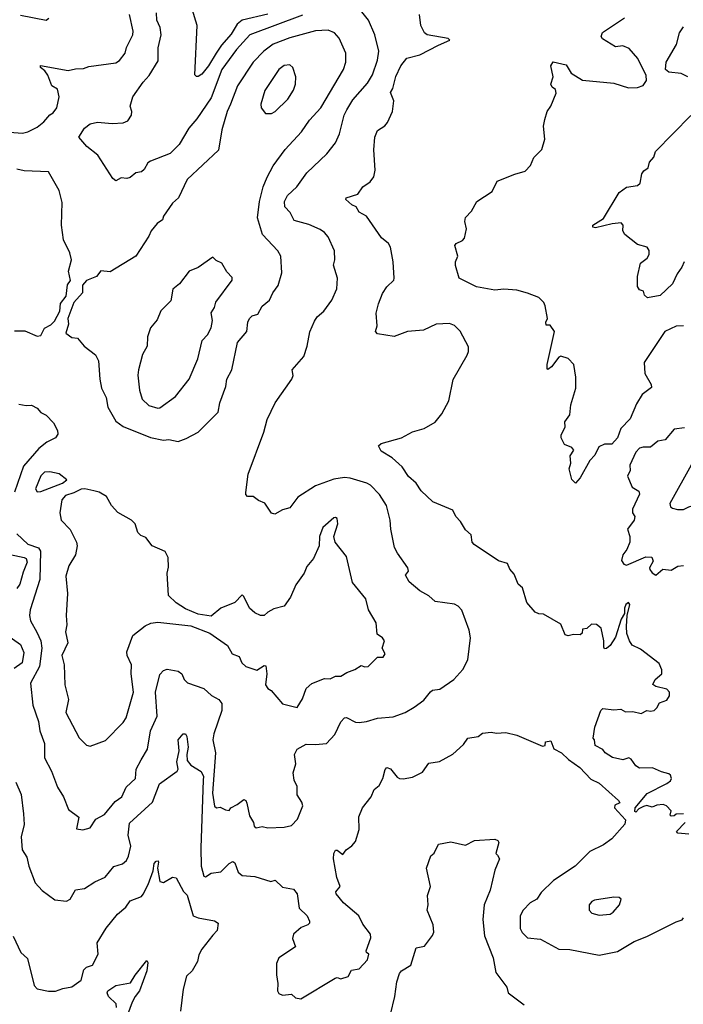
# Model space of a CAD drawing. Extents: x 1468344 to 1613994, y 525695 to 643861.
# Tile 41 of 256: x 1498950 to 1502575, y 593832 to 599207. Entities that reach past the tile are written whole.
import ezdxf

# ---------------------------------------------------------------- set-up
doc = ezdxf.new("R2010")
doc.units = 0

msp = doc.modelspace()

# ---------------------------------------------------------------- linework, layer by layer
at = {"layer": '0CON10XD'}
for points in [[(1500495, 599232.3), (1500207.5, 599125), (1500135, 599044), (1500053.8, 598935), (1499995, 598780), (1499918.1, 598665), (1499873.5, 598615), (1499821.2, 598525), (1499772.8, 598477.2), (1499664.6, 598435.4), (1499650, 598425), (1499630.3, 598389.7), (1499615, 598376), (1499585, 598370), (1499553.9, 598346.1), (1499535, 598340), (1499505, 598343.8), (1499475, 598327.5), (1499459.5, 598339.5), (1499376.8, 598466.8), (1499317.5, 598515), (1499273.8, 598565), (1499304.5, 598615.5), (1499335, 598637.5), (1499375, 598647.5), (1499455, 598640.8), (1499515, 598642.9), (1499540, 598655), (1499561.2, 598685), (1499563.3, 598705), (1499553.3, 598735), (1499568.8, 598785), (1499625, 598866.7), (1499657.6, 598902.4), (1499707.3, 598982.7), (1499706.2, 599053.8), (1499722.7, 599125), (1499717.5, 599165), (1499698.8, 599205), (1499697.4, 599245)], [(1500305, 599237.9), (1500165, 599204.7), (1500137.2, 599182.8), (1500105, 599127.5), (1500051.8, 599068.2), (1500022.5, 599025), (1499981.8, 598955), (1499945, 598910), (1499925, 598896.7), (1499915, 598896.7), (1499906.7, 598905), (1499919.5, 599175), (1499891.5, 599265)], [(1500565, 596662.8), (1500469.2, 596600.8), (1500425, 596541.2), (1500385, 596531.2), (1500343, 596507), (1500325, 596513.3), (1500288.3, 596568.3), (1500255, 596581.2), (1500225, 596603.8), (1500195, 596604), (1500186, 596615), (1500185.9, 596625.9), (1500198.8, 596725), (1500282.9, 596955), (1500300.9, 597025), (1500345, 597114.4), (1500435.6, 597245), (1500444, 597265), (1500438.8, 597295), (1500501.2, 597368.8), (1500520, 597425), (1500535, 597502.5), (1500559.4, 597560.6), (1500575, 597583.8), (1500611.2, 597615), (1500654.2, 597675), (1500681.7, 597738.3), (1500686, 597796), (1500663.9, 597866.1), (1500672, 597895), (1500669.2, 597945), (1500635, 598022), (1500615.3, 598045.3), (1500590.9, 598060.9), (1500528.8, 598088.8), (1500450, 598110), (1500427.1, 598155), (1500398.9, 598185), (1500395.8, 598215), (1500412.1, 598247.9), (1500463.8, 598295), (1500518.7, 598371.3), (1500627.1, 598475), (1500674.3, 598535), (1500696.6, 598583.4), (1500722.9, 598685), (1500736.2, 598715), (1500769.9, 598770.1), (1500849.2, 598860.8), (1500877.8, 598905), (1500904.6, 598985.4), (1500911.1, 599035), (1500890.5, 599125), (1500855.4, 599205), (1500805, 599267.1)], [(1498845, 598596.9), (1498965, 598588.2), (1498995, 598594.7), (1499045, 598620.5), (1499081.2, 598648.8), (1499115, 598688), (1499132.5, 598697.5), (1499152.5, 598725), (1499165.7, 598785), (1499156.8, 598826.8), (1499125, 598846.7), (1499104.4, 598904.4), (1499087.5, 598927.5), (1499064, 598945), (1499064.1, 598955.9), (1499215, 598928.6), (1499255, 598939.2), (1499298.7, 598941.3), (1499327.9, 598952.1), (1499475, 598970.8), (1499495, 598984), (1499525.6, 599025), (1499532.9, 599055), (1499567.5, 599125), (1499569.1, 599145), (1499549.5, 599235)], [(1498955, 599231.4), (1499095, 599204), (1499108.8, 599215)], [(1502260, 596015), (1502253.1, 595995), (1502252.9, 595965), (1502235, 595934), (1502205, 595836.7), (1502175, 595790), (1502155, 595773.3), (1502145, 595772.5), (1502140.7, 595780.7), (1502140, 595815), (1502125.8, 595885.8), (1502100, 595905), (1502073, 595907), (1502047, 595883), (1502025, 595880), (1502021.7, 595858.3), (1502011.7, 595848.3), (1501975, 595850), (1501945, 595843.8), (1501929.3, 595849.3), (1501905, 595906.7), (1501811.7, 595961.7), (1501785, 595962.5), (1501765, 595972.5), (1501720, 596025), (1501696.7, 596105), (1501672.5, 596125), (1501650.7, 596180.7), (1501627.1, 596207.1), (1501615, 596238), (1501565, 596252.7), (1501431.8, 596341.8), (1501420.9, 596355), (1501416.7, 596395), (1501385, 596422.5), (1501357.9, 596467.9), (1501332.5, 596495), (1501315, 596530), (1501206.2, 596575), (1501142.9, 596635), (1501115, 596675.8), (1501072.9, 596712.9), (1501040, 596765), (1500985, 596814.4), (1500925, 596852), (1500910, 596880), (1500925, 596893.3), (1501035, 596923.3), (1501095, 596956.2), (1501160, 596975), (1501219.7, 597010.3), (1501256, 597055), (1501294.3, 597125.7), (1501317.9, 597242.1), (1501394.2, 597375), (1501402, 597395), (1501400.7, 597420.7), (1501356.2, 597506.2), (1501325, 597536.7), (1501297.5, 597547.5), (1501225, 597545.4), (1501155, 597512.5), (1501067.5, 597505), (1500995, 597478.1), (1500905, 597491.2), (1500894.2, 597505), (1500902.5, 597535), (1500897.8, 597605), (1500909.4, 597655), (1500932, 597712), (1500955, 597748), (1500993.8, 597785), (1500996.2, 597795), (1500990.8, 597885), (1500975.5, 597965.5), (1500965.4, 597985.4), (1500925.4, 598015.4), (1500844.2, 598134.2), (1500805, 598156.2), (1500788, 598185), (1500765, 598195.8), (1500732, 598225), (1500733.3, 598235), (1500796.4, 598253.6), (1500823.8, 598295), (1500865, 598322), (1500885, 598348.8), (1500891.3, 598385), (1500883.8, 598496.2), (1500889.6, 598565), (1500905, 598602.5), (1500945, 598626.7), (1500958.8, 598645), (1500986.9, 598705), (1500993.6, 598763.6), (1500975, 598810), (1500988, 598832), (1501005, 598896), (1501031.5, 598955), (1501065, 598996.4), (1501135, 599015.4), (1501237.1, 599067.1), (1501300, 599095), (1501290, 599105), (1501175, 599124.5), (1501161.2, 599135), (1501142, 599175), (1501134, 599235)], [(1502575, 597535.5), (1502536.2, 597533.8), (1502474.6, 597505), (1502360.4, 597335), (1502365.4, 597275), (1502400, 597215), (1502400.5, 597199.5), (1502349.4, 597160.6), (1502319.7, 597110.3), (1502285, 597028.1), (1502233.9, 596975), (1502215, 596924.2), (1502185, 596890), (1502145, 596888.8), (1502114.2, 596875), (1502091.2, 596828.8), (1502065, 596801.2), (1502012, 596705), (1501985, 596677.5), (1501966.1, 596696.1), (1501951.2, 596755), (1501961.2, 596785), (1501956.7, 596825), (1501977.1, 596857.1), (1501965, 596871.2), (1501925, 596887.5), (1501907.5, 596925), (1501908.3, 596938.3), (1501930, 596985), (1501928.3, 597011.7), (1501955, 597050), (1501961.2, 597105), (1501988, 597195), (1501987.5, 597255), (1501977.5, 597325), (1501945, 597356.9), (1501905, 597370), (1501894, 597365), (1501855, 597311.2), (1501835, 597297.5), (1501832, 597302), (1501830.8, 597325), (1501870.8, 597505), (1501848.3, 597538.3), (1501825, 597540), (1501824, 597555), (1501833.8, 597576.2), (1501820, 597645), (1501812.3, 597662.3), (1501785, 597690), (1501724.4, 597714.4), (1501665, 597729.4), (1501595, 597736.5), (1501545, 597730.9), (1501445, 597747.9), (1501350, 597795), (1501331.2, 597865), (1501331.2, 597885), (1501342.5, 597915), (1501326.4, 597973.6), (1501334.2, 597985.8), (1501369.4, 598000.6), (1501379.2, 598015), (1501390, 598065), (1501380.9, 598105), (1501385, 598126.9), (1501417.9, 598162.1), (1501447.8, 598215), (1501530.2, 598269.8), (1501557.5, 598325), (1501655, 598364.3), (1501710.7, 598379.3), (1501739.6, 598410.4), (1501758.6, 598455), (1501801.5, 598498.5), (1501817.8, 598555), (1501811.9, 598625), (1501818.8, 598661.2), (1501832, 598705), (1501852, 598735), (1501880.8, 598805), (1501876.2, 598825), (1501858.3, 598838.3), (1501851.2, 598855), (1501863.3, 598895), (1501851.2, 598955), (1501863.9, 598976.1), (1501935, 598960), (1501961.4, 598915), (1502025, 598876.3), (1502195, 598860), (1502275, 598835.4), (1502325, 598836.7), (1502355, 598848.1), (1502373.7, 598875), (1502372.2, 598902.2), (1502326.2, 598995), (1502279.5, 599049.5), (1502245, 599064.3), (1502205, 599058.8), (1502132.9, 599102.9), (1502126.2, 599115), (1502133.9, 599136.1), (1502253.2, 599216.8)], [(1499815, 596904.5), (1499860.2, 596919.8), (1499924.6, 596955.4), (1500034.5, 597065), (1500043.1, 597115), (1500075.5, 597205), (1500081.4, 597245), (1500108.9, 597295), (1500140, 597445), (1500190.6, 597505), (1500196, 597555), (1500204.8, 597575.2), (1500220, 597590), (1500251.1, 597598.9), (1500275, 597642.5), (1500315, 597676.2), (1500331.9, 597715), (1500361.4, 597755), (1500381.4, 597825), (1500375.7, 597915), (1500359.2, 597945), (1500276.9, 598035), (1500249.2, 598125), (1500259, 598215), (1500280.2, 598295), (1500302.2, 598347.8), (1500335, 598409.5), (1500400.9, 598499.1), (1500489.1, 598595), (1500532.2, 598657.8), (1500594.5, 598725), (1500718.1, 598935), (1500731.9, 598975), (1500731.1, 599025), (1500695.6, 599105.6), (1500668.8, 599135), (1500635, 599148.9), (1500565, 599146.7), (1500425, 599108.5), (1500335, 599072.4), (1500284.4, 599035.6), (1500225.7, 598974.3), (1500138.9, 598845), (1500101.1, 598745), (1500083.2, 598705), (1500053.8, 598606.2), (1500035.5, 598494.5), (1499864.4, 598335), (1499816.9, 598235), (1499784.2, 598205), (1499735.7, 598135), (1499729.2, 598115), (1499700.8, 598095), (1499668, 598055), (1499656, 598025), (1499585, 597916.7), (1499445, 597830), (1499393.9, 597836.1), (1499370, 597805), (1499315, 597782.5), (1499293, 597757), (1499293.3, 597715), (1499246.4, 597663.6), (1499212.5, 597575), (1499217.5, 597545), (1499202.5, 597495), (1499235, 597472.5), (1499265, 597467.5), (1499302.5, 597425), (1499365, 597376.7), (1499380, 597345), (1499387.5, 597245), (1499397.5, 597195), (1499422.9, 597145), (1499431.1, 597091.1), (1499476, 597016), (1499516.1, 596986.1), (1499665, 596926.6), (1499735, 596911.8), (1499765, 596914.6), (1499815, 596904.5)], [(1502600, 598895), (1502563.2, 598913.2), (1502495, 598920.6), (1502478, 598935), (1502481.4, 598975), (1502538.2, 599071.8), (1502554.4, 599135.6), (1502575, 599168.8)], [(1500325, 598694.3), (1500345, 598705.7), (1500415, 598772.5), (1500445, 598822), (1500455.9, 598855), (1500458.2, 598895), (1500442.5, 598945), (1500425, 598960.8), (1500395, 598956.7), (1500365.8, 598935), (1500288.9, 598821.1), (1500267.5, 598745), (1500268.8, 598725), (1500292.5, 598695), (1500325, 598694.3)], [(1502580, 597885), (1502566.5, 597855), (1502541.1, 597818.9), (1502515.7, 597764.3), (1502448.1, 597701.9), (1502378.3, 597688.3), (1502363, 597703), (1502357.5, 597725), (1502335, 597732.5), (1502325, 597750), (1502324, 597805), (1502341.5, 597878.5), (1502376.9, 597905), (1502388.2, 597925), (1502387.6, 597947.6), (1502377.5, 597965), (1502325, 597980), (1502255, 598034), (1502244.5, 598055), (1502245.4, 598085.4), (1502235, 598098.2), (1502187, 598093), (1502095, 598070), (1502080, 598075), (1502080, 598085), (1502139.2, 598120.8), (1502225, 598263.1), (1502265, 598292), (1502325, 598301.2), (1502340, 598315), (1502348.8, 598365), (1502358.8, 598381.2), (1502382.5, 598397.5), (1502390.9, 598429.1), (1502412.9, 598457.1), (1502422.7, 598487.3), (1502615.9, 598684.1)], [(1498921.2, 597508.8), (1498978.3, 597508.3), (1499045, 597480), (1499065, 597482.5), (1499085, 597523.3), (1499119.7, 597540.3), (1499139.7, 597560.3), (1499168.8, 597615), (1499172.7, 597657.3), (1499203.3, 597696.7), (1499210.8, 597759.2), (1499227, 597783), (1499216.4, 597833.6), (1499233.8, 597895), (1499224.2, 597935), (1499188.6, 598005), (1499178.1, 598085), (1499181.2, 598208.8), (1499165.6, 598275), (1499107, 598377), (1498975, 598381.9), (1498935, 598390.9)], [(1499705, 597085.7), (1499715, 597088.6), (1499800.7, 597149.3), (1499875, 597244), (1499923.1, 597355), (1499947.1, 597455), (1499975, 597485.8), (1499995.4, 597525), (1500003.2, 597565), (1499995, 597606.7), (1500013.8, 597635), (1500021.2, 597665), (1500110, 597785), (1500109.7, 597799.7), (1500080.9, 597830.9), (1500055, 597877.5), (1500023, 597893), (1500005, 597910), (1499925, 597853.8), (1499875, 597833.3), (1499823.3, 597765), (1499786.2, 597735), (1499775, 597671.2), (1499721.7, 597618.3), (1499700.9, 597569.1), (1499663.8, 597525), (1499648.5, 597475), (1499645.6, 597425), (1499621.7, 597378.3), (1499599.4, 597295), (1499594.5, 597265.5), (1499604.7, 597184.7), (1499618.6, 597135), (1499655, 597100), (1499705, 597085.7)], [(1498945, 597108.8), (1498985, 597100), (1499015, 597103.3), (1499045, 597086.7), (1499065, 597062.5), (1499095, 597047.5), (1499135, 597006.7), (1499155.7, 596965), (1499157.5, 596945), (1499145.8, 596925), (1499099.1, 596900.9), (1499055, 596866.7), (1498970.2, 596769.8), (1498922.3, 596627.7)], [(1502582.1, 596977.9), (1502525, 596970.6), (1502475, 596912.9), (1502435, 596905.8), (1502395, 596872.5), (1502355, 596873.1), (1502335, 596866.9), (1502315, 596846), (1502282.7, 596775), (1502284, 596746), (1502270, 596715), (1502294.6, 596654.6), (1502332.5, 596632.5), (1502335.7, 596615.7), (1502297.5, 596535), (1502296.7, 596515), (1502310, 596495), (1502305.7, 596475), (1502269.2, 596425), (1502282.5, 596385), (1502282, 596355), (1502266, 596315), (1502244.3, 596285), (1502237.5, 596255), (1502250, 596235), (1502265, 596229.2), (1502370, 596275), (1502403.3, 596273.3), (1502409.3, 596250.7), (1502390, 596215), (1502391.2, 596205), (1502405, 596186.7), (1502425, 596173.8)], [(1502575, 596532.5), (1502605, 596548), (1502695, 596574.6), (1502727.8, 596602.2), (1502769.3, 596670.7), (1502776.4, 596703.6), (1502775.7, 596744.3), (1502793.3, 596765), (1502792.5, 596775), (1502685, 596791.8), (1502635, 596787.5), (1502618.5, 596775), (1502501.5, 596565), (1502505, 596548), (1502515, 596540.5), (1502542.6, 596532.6), (1502575, 596532.5)], [(1499045, 596630), (1499065, 596631.2), (1499183, 596677), (1499207.5, 596695), (1499165, 596727.1), (1499115, 596739.4), (1499085, 596735.8), (1499065, 596715.8), (1499035.8, 596645.8), (1499045, 596630)], [(1498935, 596400.9), (1498994.5, 596344.5), (1499053.2, 596323.2), (1499064.6, 596305), (1499059.9, 596150.1), (1499007.1, 595985), (1499003.1, 595955), (1499009.6, 595925), (1499043.4, 595863.4), (1499064.7, 595815), (1499070.3, 595775), (1499058.2, 595675), (1499008.5, 595585), (1499021.9, 595465), (1499053.5, 595375), (1499060, 595325), (1499085.5, 595255), (1499085, 595176.7), (1499123.6, 595103.6), (1499157, 595017), (1499190, 594965), (1499215.8, 594895.8), (1499273.3, 594853.3), (1499260, 594790), (1499295, 594783.8), (1499334.1, 594795.9), (1499366.8, 594843.2), (1499413, 594867), (1499471.7, 594938.3), (1499507.5, 594965), (1499532.2, 595017.8), (1499583.3, 595065), (1499586.2, 595115), (1499614.3, 595165.7), (1499648.8, 595225), (1499664.5, 595325), (1499700.9, 595405), (1499691.2, 595535), (1499715, 595631.2), (1499735, 595654.3), (1499755, 595661.8), (1499815, 595650), (1499835, 595636.5), (1499848.2, 595605), (1499866.2, 595586.2), (1499955, 595555.2), (1499997.8, 595517.8), (1500038.2, 595495), (1500053.3, 595473.3), (1500053.8, 595435), (1500011.3, 595308.7), (1500005.4, 595275), (1500020.4, 595205), (1500003.2, 594985), (1500015, 594912.5), (1500025, 594903.3), (1500045, 594908), (1500075, 594892.5), (1500095, 594890), (1500102.5, 594905), (1500138.1, 594921.9), (1500175, 594949.2), (1500185, 594943.8), (1500190.2, 594930.2), (1500205, 594860), (1500227.5, 594825), (1500230, 594805), (1500241.2, 594795), (1500275, 594802.5), (1500304.7, 594794.7), (1500395, 594798.8), (1500435, 594808.1), (1500467, 594843), (1500496.4, 594915), (1500490.9, 594935), (1500465.6, 594975), (1500465, 595020), (1500450, 595055), (1500443.8, 595095), (1500458.9, 595145), (1500451.2, 595195), (1500465.6, 595225), (1500515, 595251.8), (1500565, 595249.5), (1500625, 595256.2), (1500671.8, 595305), (1500705, 595374.3), (1500725, 595395.6), (1500735, 595397.1), (1500785, 595372), (1500805, 595370), (1500845, 595375.3), (1500905, 595394.1), (1500989.8, 595400.2), (1501055, 595424), (1501105, 595453.1), (1501158, 595492), (1501193.3, 595536.7), (1501205, 595546.7), (1501245, 595552.9), (1501321.2, 595605), (1501370.7, 595659.3), (1501398.7, 595711.3), (1501413, 595833), (1501404.5, 595874.5), (1501365, 595983.3), (1501345, 596005.8), (1501325, 596015.8), (1501220.3, 596030.3), (1501185, 596062), (1501135, 596088.8), (1501077.7, 596137.7), (1501057.5, 596175), (1501073.3, 596196.7), (1501070.8, 596215), (1501012.9, 596295), (1500998, 596325), (1500977.5, 596425), (1500974.2, 596475), (1500952.9, 596555), (1500914.7, 596614.7), (1500865.3, 596665.3), (1500846.4, 596676.4), (1500755, 596704), (1500725, 596707.2), (1500665, 596698.8), (1500565, 596662.8)], [(1499335, 595240), (1499418.6, 595271.4), (1499515, 595370), (1499531.4, 595395), (1499571.2, 595535), (1499558.9, 595635), (1499560.8, 595685), (1499536.4, 595735), (1499535.5, 595755), (1499567.5, 595845), (1499635, 595897.5), (1499667.1, 595912.9), (1499705, 595917.9), (1499885, 595898.1), (1499987.9, 595857.9), (1500085, 595790.8), (1500110.8, 595745), (1500149.7, 595729.7), (1500163.8, 595695), (1500185, 595675.7), (1500245, 595655.8), (1500285, 595681.2), (1500295, 595680), (1500300.5, 595635), (1500292.7, 595575), (1500305, 595555.8), (1500324.1, 595544.1), (1500385, 595471.4), (1500465, 595452.5), (1500495, 595498.8), (1500514.6, 595555), (1500545, 595583.1), (1500615, 595610), (1500645, 595608.8), (1500675, 595623.3), (1500705, 595622.5), (1500737.1, 595642.9), (1500781.1, 595658.9), (1500815, 595682), (1500835, 595673.3), (1500853.6, 595676.4), (1500905, 595727.5), (1500935, 595727.5), (1500946.7, 595745), (1500930, 595775), (1500942.5, 595815), (1500931.7, 595831.7), (1500901.7, 595851.7), (1500897.5, 595915), (1500855.8, 595985), (1500840, 596045), (1500767.7, 596135), (1500735.8, 596275.8), (1500673.3, 596355), (1500666.2, 596385), (1500686.9, 596455), (1500684.1, 596484.1), (1500675, 596490), (1500665, 596487.5), (1500605.5, 596434.5), (1500587.1, 596385), (1500585.6, 596335), (1500555.7, 596265), (1500518.9, 596221.1), (1500504.2, 596185), (1500458.6, 596121.4), (1500429.2, 596055), (1500394.5, 596005.5), (1500338.8, 595991.2), (1500305, 595973.3), (1500285, 595953.8), (1500265, 595954.2), (1500235, 595968.8), (1500205, 595994), (1500175, 596057.5), (1500165, 596066.7), (1500125, 596025.6), (1500048.8, 595995), (1499995, 595951.2), (1499925, 595961.2), (1499855, 595990), (1499805, 596022.5), (1499763.2, 596063.2), (1499755.8, 596185), (1499762.7, 596217.3), (1499761.7, 596271.7), (1499745, 596303.3), (1499674.1, 596334.1), (1499639.3, 596379.3), (1499611.7, 596391.7), (1499595, 596407.5), (1499580, 596455), (1499560, 596475), (1499486.1, 596516.1), (1499451.2, 596555), (1499424.2, 596604.2), (1499385, 596628), (1499354.4, 596634.4), (1499305.8, 596645.8), (1499285, 596644), (1499246.6, 596623.4), (1499200.9, 596609.1), (1499180.6, 596585), (1499169.4, 596515), (1499175.7, 596475), (1499225, 596423.8), (1499260.6, 596355), (1499264.5, 596335), (1499255, 596286.2), (1499218.6, 596225), (1499201.7, 596168.3), (1499211.2, 596075), (1499203.8, 595955), (1499207.2, 595902.8), (1499200.8, 595865), (1499212.1, 595805), (1499180, 595735), (1499193.2, 595685), (1499196.7, 595575), (1499216.3, 595496.3), (1499202, 595425), (1499275, 595285.7), (1499315.7, 595245.7), (1499335, 595240)], [(1498897.9, 596287.9), (1498975, 596271.4), (1498985.3, 596265), (1498990.4, 596245), (1498968.4, 596191.6), (1498950.7, 596125), (1498935, 596101.5)], [(1502425, 596173.8), (1502463.6, 596206.4), (1502507.7, 596202.3), (1502545, 596224), (1502575, 596228)], [(1502575, 594870.8), (1502535, 594870), (1502525, 594860), (1502508.3, 594858.3), (1502502.5, 594865), (1502508.3, 594888.3), (1502482.5, 594915), (1502465, 594923.3), (1502430.7, 594919.3), (1502405, 594907.5), (1502375, 594916.2), (1502357.7, 594912.3), (1502331.2, 594898.8), (1502315, 594880), (1502310, 594885), (1502312.5, 594905), (1502377, 594983), (1502485, 595036.7), (1502505, 595052.5), (1502510, 595065), (1502505, 595082.5), (1502495, 595090), (1502455, 595100), (1502407, 595123), (1502335, 595121.2), (1502315, 595133.3), (1502289.3, 595169.3), (1502276.4, 595176.4), (1502245, 595166.2), (1502188.8, 595178.8), (1502147.5, 595205), (1502135, 595222.5), (1502093.6, 595243.6), (1502090, 595275), (1502082.5, 595285), (1502092, 595345), (1502124.2, 595435), (1502135, 595446.2), (1502195, 595440), (1502233.6, 595443.6), (1502258.8, 595428.8), (1502299.5, 595429.5), (1502345, 595419.2), (1502375, 595436.2), (1502395, 595432), (1502415, 595436.2), (1502430.3, 595449.7), (1502445, 595476.7), (1502485, 595491.2), (1502498.8, 595515), (1502498.8, 595535), (1502485, 595551.2), (1502425, 595566.2), (1502408.3, 595578.3), (1502421.2, 595605), (1502457.5, 595635), (1502457.9, 595657.9), (1502442.3, 595692.3), (1502340.7, 595770.7), (1502295, 595792.5), (1502280, 595815), (1502266.8, 595856.8), (1502263.6, 595895), (1502268.6, 595955), (1502283.1, 596015), (1502275, 596024.3), (1502260, 596015)], [(1498867.5, 595857.5), (1498953.8, 595795), (1498972, 595752), (1498963.2, 595695), (1498920.5, 595665)], [(1499953.1, 595055), (1499940.3, 594685), (1499942.1, 594585), (1499955, 594531.2), (1499965, 594527.5), (1499995, 594548.1), (1500048.8, 594555), (1500095, 594600.6), (1500115, 594612), (1500125, 594603.8), (1500143, 594553), (1500165, 594535.4), (1500235, 594528.5), (1500321.7, 594501.7), (1500345, 594508.8), (1500385, 594472), (1500445, 594460), (1500465.6, 594435), (1500476.9, 594356.9), (1500520, 594315), (1500533.3, 594285), (1500533.3, 594275), (1500523.3, 594265), (1500488.3, 594251.7), (1500446, 594215), (1500440.5, 594190.5), (1500456, 594145), (1500366.2, 594085), (1500352.5, 594055), (1500352.6, 593992.6), (1500360.9, 593945), (1500357.7, 593905), (1500365, 593890), (1500385, 593880.8), (1500435, 593886.7), (1500457.3, 593867.3), (1500485, 593861.4), (1500672.5, 593975), (1500685, 593977.5), (1500705, 593970), (1500745, 593984), (1500762.3, 594017.7), (1500805, 594025.8), (1500850, 594075), (1500857.5, 594105), (1500843.6, 594113.6), (1500843.3, 594123.3), (1500867.3, 594195), (1500866.5, 594215), (1500825, 594268.8), (1500803.1, 594315), (1500718.6, 594385), (1500679.2, 594435), (1500676.7, 594445), (1500700, 594475), (1500683.1, 594523.1), (1500664.5, 594625.5), (1500665.8, 594654.2), (1500675, 594673.3), (1500685, 594673.3), (1500715, 594650), (1500732.5, 594675), (1500765, 594696.2), (1500785, 594720), (1500803.4, 594786.6), (1500802.2, 594855), (1500823.3, 594905), (1500870, 594965), (1500886.2, 595003.8), (1500913.6, 595026.4), (1500934.4, 595065), (1500946.9, 595113.1), (1500955, 595123.8), (1500975, 595117.5), (1501012, 595072), (1501024.5, 595064.5), (1501045, 595061.9), (1501095, 595071.4), (1501150.6, 595099.4), (1501185, 595147.5), (1501243, 595157), (1501315, 595198), (1501375, 595250), (1501397.5, 595285), (1501455, 595294), (1501477.7, 595312.3), (1501525, 595318), (1501555, 595312), (1501605, 595316), (1501665, 595301.4), (1501805, 595240), (1501820, 595245), (1501822.5, 595265), (1501850.7, 595270.7), (1501867, 595227), (1501910, 595205), (1501947.3, 595167.3), (1502008.8, 595125), (1502070, 595060), (1502115, 595038), (1502220, 594945), (1502228.3, 594931.7), (1502200.7, 594919.3), (1502198.8, 594905), (1502258.6, 594838.6), (1502255.6, 594814.4), (1502183.8, 594735), (1502138.2, 594701.8), (1502063.8, 594665), (1501983.5, 594586.5), (1501865, 594507.1), (1501798.9, 594441.1), (1501773.8, 594406.2), (1501737.5, 594385), (1501700, 594345), (1501684.4, 594315), (1501683.8, 594245), (1501695, 594223.3), (1501724.3, 594194.3), (1501795, 594188.1), (1501895, 594132.5), (1501955, 594130), (1502115, 594100), (1502215, 594120), (1502305.5, 594174.5), (1502375, 594202.5), (1502535, 594281.2), (1502567.9, 594292.1), (1502576.5, 594303.5)], [(1498928.9, 595045), (1498957.4, 594977.4), (1498971.7, 594871.7), (1498973.8, 594813.8), (1498958.9, 594745), (1498964.4, 594675), (1498988.8, 594635), (1498999.2, 594585), (1499034.4, 594495), (1499072, 594452), (1499141.3, 594401.3), (1499205.7, 594394.3), (1499225, 594406.2), (1499255, 594455.8), (1499303.8, 594463.8), (1499360.2, 594499.8), (1499416.2, 594525), (1499465, 594584.2), (1499511.7, 594598.3), (1499533.7, 594616.3), (1499545, 594640), (1499556.5, 594695), (1499542.2, 594755), (1499549.3, 594820.7), (1499675.1, 594934.9), (1499714.5, 595035.5), (1499810, 595105), (1499815.8, 595115), (1499807.5, 595155), (1499821.4, 595215), (1499815.6, 595275), (1499842.4, 595307.6), (1499855, 595307.5), (1499863.2, 595293.2), (1499869.4, 595235), (1499862.5, 595195), (1499865, 595162.5), (1499885, 595137.5), (1499941.7, 595101.7), (1499954.2, 595075), (1499953.1, 595055)], [(1502605, 594760), (1502545, 594766.7), (1502536.7, 594775), (1502585, 594824.4)], [(1500975, 593776.7), (1500999, 593875), (1501010, 593955), (1501025, 594000), (1501036, 594015), (1501086.4, 594045), (1501115, 594140), (1501161.2, 594148.8), (1501205, 594206.7), (1501211.4, 594225), (1501209.2, 594265), (1501176.2, 594345), (1501182, 594375), (1501177.5, 594425), (1501194.4, 594475), (1501172, 594575), (1501195, 594642.5), (1501214, 594656), (1501237.5, 594705), (1501305, 594718), (1501385, 594701.2), (1501435, 594726.2), (1501545, 594733.3), (1501562.5, 594725), (1501566.7, 594715), (1501550, 594655), (1501560, 594645), (1501570, 594625), (1501546.1, 594563.9), (1501519.4, 594455), (1501487.9, 594375), (1501479.6, 594295), (1501488.9, 594205), (1501537.1, 594085), (1501551.4, 594005), (1501610.8, 593925), (1501618.8, 593895), (1501705, 593828)], [(1498915, 594203.3), (1498956.5, 594115), (1498991.8, 594081.8), (1499028.9, 593935), (1499046.4, 593916.4), (1499106.6, 593903.4), (1499146, 593904), (1499185, 593918.6), (1499235, 593927.1), (1499285, 593962.5), (1499299.5, 594020.5), (1499315, 594033.7), (1499347.1, 594045), (1499378.6, 594105), (1499373.3, 594166.7), (1499422.1, 594247.9), (1499485, 594324.3), (1499528.9, 594361.1), (1499553.2, 594396.8), (1499615, 594420.6), (1499625, 594432.9), (1499651.2, 594485), (1499679, 594561), (1499685, 594600), (1499695, 594613.1), (1499705.6, 594615.6), (1499708.3, 594608.3), (1499702.7, 594575), (1499715, 594502.5), (1499735, 594496.2), (1499785, 594526.2), (1499805, 594521.2), (1499845, 594446.7), (1499865, 594427.5), (1499897.1, 594315), (1499925, 594303.1), (1500015, 594286.9), (1500033.8, 594275), (1500028.1, 594235), (1500005, 594209.2), (1499945, 594133.3), (1499927.9, 594102.1), (1499920.8, 594065), (1499892, 594015), (1499861.9, 593985), (1499842.1, 593915), (1499827.5, 593795)], [(1502115, 594318.1), (1502175, 594324.3), (1502192, 594335), (1502227.1, 594375), (1502236.2, 594405), (1502224.2, 594414.2), (1502195.7, 594415.7), (1502090, 594400), (1502075, 594393.3), (1502061.2, 594375), (1502060.8, 594345), (1502075, 594328.6), (1502115, 594318.1)], [(1499478, 593815), (1499476.2, 593835), (1499434.5, 593874.5), (1499427.5, 593895), (1499430.8, 593905), (1499475, 593934.4), (1499555, 593948), (1499580, 593990), (1499645, 594070), (1499649.5, 594059.5), (1499645.2, 594014.8), (1499605.2, 593904.8), (1499580.8, 593875), (1499565, 593843.3), (1499530.8, 593755)]]:
    msp.add_lwpolyline(points, dxfattribs=at)

doc.saveas('drawing.dxf')
